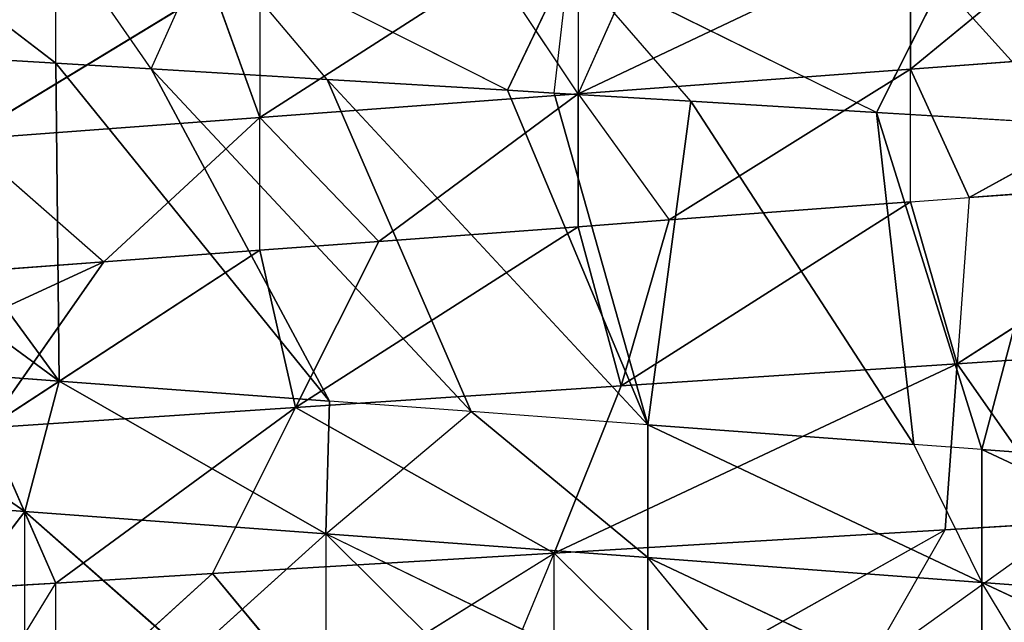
# Model space of a CAD drawing. Extents: x 186 to 416, y 0 to 124.
# Tile 131 of 256: x 244.987 to 245.636, y 39.097 to 39.494. Entities that reach past the tile are written whole.
import ezdxf

# ---------------------------------------------------------------- set-up
doc = ezdxf.new("R2010")
doc.units = 0
doc.header["$LTSCALE"] = 25.4
doc.layers.get('0').update_dxf_attribs({"color": 13, "linetype": 'CONTINUOUS'})

# ---------------------------------------------------------------- blocks, each defined once
blk = doc.blocks.new('PILLS-I-PLAFON-8266-8272_0')
at = {"color": 250}
for p, q in [((60.51898, 53.00796, 85.10401), (60.26139, 52.98002, 85.11942)), ((60.51898, 53.00796, 85.10401), (60.26139, 52.98002, 85.11942)), ((60.34491, 52.99289, 85.20193), (60.51898, 53.00796, 85.10401)), ((60.46716, 53.00511, 85.19461), (60.6, 53.00964, 85.09917)), ((60.46716, 53.00511, 85.19461), (60.51898, 53.00796, 85.10401)), ((60.6, 53.00964, 85.09917), (60.51898, 53.00796, 85.10401)), ((60.51898, 53.00796, 85.10401), (60.52685, 52.81868, 84.99464)), ((60.51898, 53.00796, 85.10401), (60.52685, 52.81868, 84.99464)), ((60.6, 53.00964, 85.09917), (60.52685, 52.81868, 84.99464)), ((60.6, 53.00964, 85.09917), (60.52685, 52.81868, 84.99464)), ((60.34491, 52.99289, 85.20193), (60.26139, 52.98002, 85.11942)), ((60.26139, 52.98002, 85.11942), (60.03627, 52.92638, 85.13289)), ((60.26139, 52.98002, 85.11942), (60.03627, 52.92638, 85.13289)), ((60.09104, 52.74503, 85.02351), (60.26139, 52.98002, 85.11942)), ((60.09104, 52.74503, 85.02351), (60.26139, 52.98002, 85.11942)), ((60.10563, 52.94593, 85.21624), (60.26139, 52.98002, 85.11942)), ((60.22417, 52.97308, 85.20915), (60.26139, 52.98002, 85.11942)), ((60.26139, 52.98002, 85.20692), (60.26139, 52.98002, 85.11942)), ((60.52685, 52.81868, 84.99464), (60.26139, 52.98002, 85.11942)), ((60.52685, 52.81868, 84.99464), (60.26139, 52.98002, 85.11942)), ((60.30547, 52.79539, 85.00931), (60.26139, 52.98002, 85.11942)), ((60.30547, 52.79539, 85.00931), (60.26139, 52.98002, 85.11942)), ((60.10563, 52.94593, 85.21624), (60.03627, 52.92638, 85.13289)), ((60.10563, 52.94593, 85.21624), (60.03627, 52.92638, 85.13289)), ((59.93306, 52.89204, 85.22656), (60.03627, 52.92638, 85.13289)), ((60.03627, 52.92638, 85.13289), (59.93306, 52.89204, 85.13907)), ((60.09104, 52.74503, 85.02351), (60.03627, 52.92638, 85.13289)), ((60.09104, 52.74503, 85.02351), (60.03627, 52.92638, 85.13289)), ((59.93306, 52.89204, 85.13907), (59.81164, 52.84317, 85.14633)), ((59.87767, 52.87092, 85.22988), (59.93306, 52.89204, 85.13907)), ((59.93306, 52.89204, 85.13907), (59.88823, 52.6699, 85.03696)), ((59.93306, 52.89204, 85.13907), (59.88823, 52.6699, 85.03696)), ((59.93306, 52.89204, 85.22656), (59.93306, 52.89204, 85.13907)), ((59.93306, 52.89204, 85.13907), (60.09104, 52.74503, 85.02351)), ((59.93306, 52.89204, 85.13907), (60.09104, 52.74503, 85.02351)), ((60.30547, 52.79539, 85.00931), (60.52685, 52.81868, 84.99464)), ((60.30547, 52.79539, 85.00931), (60.52685, 52.81868, 84.99464)), ((60.49613, 52.62732, 84.88812), (60.52685, 52.81868, 84.99464)), ((60.53472, 52.6294, 84.88526), (60.52685, 52.81868, 84.99464)), ((60.52685, 52.81868, 84.99464), (60.71816, 52.6263, 84.87164)), ((60.74998, 52.8138, 84.97985), (60.52685, 52.81868, 84.99464)), ((60.74998, 52.8138, 84.97985), (60.52685, 52.81868, 84.99464)), ((60.52685, 52.81868, 84.99464), (60.71816, 52.6263, 84.87164)), ((60.09104, 52.74503, 85.02351), (60.30547, 52.79539, 85.00931)), ((60.09104, 52.74503, 85.02351), (60.30547, 52.79539, 85.00931)), ((60.30547, 52.79539, 85.00931), (60.27718, 52.59723, 84.90439)), ((60.30547, 52.79539, 85.00931), (60.27718, 52.59723, 84.90439)), ((60.49613, 52.62732, 84.88812), (60.30547, 52.79539, 85.00931)), ((60.49613, 52.62732, 84.88812), (60.30547, 52.79539, 85.00931)), ((60.33716, 52.60861, 84.89993), (60.30547, 52.79539, 85.00931)), ((60.33716, 52.60861, 84.89993), (60.30547, 52.79539, 85.00931)), ((60.09104, 52.74503, 85.02351), (59.88823, 52.6699, 85.03696)), ((60.09104, 52.74503, 85.02351), (59.88823, 52.6699, 85.03696)), ((60.09104, 52.74503, 85.02351), (60.06762, 52.5378, 84.91994)), ((60.09104, 52.74503, 85.02351), (60.06762, 52.5378, 84.91994)), ((60.14581, 52.56367, 84.91414), (60.09104, 52.74503, 85.02351)), ((60.09104, 52.74503, 85.02351), (60.27718, 52.59723, 84.90439)), ((60.09104, 52.74503, 85.02351), (60.27718, 52.59723, 84.90439)), ((60.14581, 52.56367, 84.91414), (60.09104, 52.74503, 85.02351)), ((59.96482, 52.49664, 84.92758), (59.88823, 52.6699, 85.03696)), ((59.88823, 52.6699, 85.03696), (60.06762, 52.5378, 84.91994)), ((59.96482, 52.49664, 84.92758), (59.88823, 52.6699, 85.03696)), ((59.88823, 52.6699, 85.03696), (60.06762, 52.5378, 84.91994)), ((60.49613, 52.62732, 84.80063), (60.61302, 52.6307, 84.70444)), ((60.49613, 52.62732, 84.88812), (60.53472, 52.6294, 84.88526)), ((60.53472, 52.6294, 84.88526), (60.49613, 52.62732, 84.80063)), ((60.53472, 52.6294, 84.88526), (60.71816, 52.6263, 84.78414)), ((60.53472, 52.6294, 84.88526), (60.71816, 52.6263, 84.87164)), ((60.53472, 52.6294, 84.88526), (60.71816, 52.6263, 84.78414)), ((60.53472, 52.6294, 84.88526), (60.71816, 52.6263, 84.87164)), ((60.49613, 52.62732, 84.71313), (60.27718, 52.59723, 84.81689)), ((60.27718, 52.59723, 84.81689), (60.49613, 52.62732, 84.80063)), ((60.49613, 52.62732, 84.71313), (60.27718, 52.59723, 84.81689)), ((60.27718, 52.59723, 84.81689), (60.49613, 52.62732, 84.80063)), ((60.49613, 52.62732, 84.80063), (60.33716, 52.60861, 84.89993)), ((60.33716, 52.60861, 84.89993), (60.49613, 52.62732, 84.88812)), ((60.49613, 52.62732, 84.80063), (60.33716, 52.60861, 84.89993)), ((60.33716, 52.60861, 84.89993), (60.49613, 52.62732, 84.88812)), ((60.49613, 52.62732, 84.71313), (60.49613, 52.62732, 84.80063)), ((60.49613, 52.62732, 84.88812), (60.49613, 52.62732, 84.80063)), ((60.71816, 52.6263, 84.78414), (60.49613, 52.62732, 84.80063)), ((60.71816, 52.6263, 84.78414), (60.49613, 52.62732, 84.80063)), ((60.27718, 52.59723, 84.81689), (60.33716, 52.60861, 84.89993)), ((60.27718, 52.59723, 84.90439), (60.33716, 52.60861, 84.89993)), ((60.31757, 52.60516, 84.72639), (60.27718, 52.59723, 84.81689)), ((60.27718, 52.59723, 84.81689), (60.06762, 52.5378, 84.83244)), ((60.27718, 52.59723, 84.81689), (60.06762, 52.5378, 84.83244)), ((60.14581, 52.56367, 84.91414), (60.27718, 52.59723, 84.81689)), ((60.14581, 52.56367, 84.91414), (60.27718, 52.59723, 84.81689)), ((60.14581, 52.56367, 84.91414), (60.27718, 52.59723, 84.90439)), ((60.14581, 52.56367, 84.91414), (60.27718, 52.59723, 84.90439)), ((60.27718, 52.59723, 84.81689), (60.22164, 52.58451, 84.73351)), ((60.27718, 52.59723, 84.72939), (60.27718, 52.59723, 84.81689)), ((60.27718, 52.59723, 84.81689), (60.27718, 52.59723, 84.90439)), ((60.06762, 52.5378, 84.83244), (60.22164, 52.58451, 84.73351)), ((60.06762, 52.5378, 84.83244), (60.22164, 52.58451, 84.73351)), ((59.96482, 52.49664, 84.92758), (59.7008, 52.57325, 85.04939)), ((59.96482, 52.49664, 84.92758), (59.7008, 52.57325, 85.04939)), ((60.14581, 52.56367, 84.91414), (60.06762, 52.5378, 84.83244)), ((60.06762, 52.5378, 84.91994), (60.14581, 52.56367, 84.91414)), ((59.87284, 52.45235, 84.84691), (60.06762, 52.5378, 84.83244)), ((59.87284, 52.45235, 84.84691), (60.06762, 52.5378, 84.83244)), ((60.06762, 52.5378, 84.83244), (59.96482, 52.49664, 84.92758)), ((59.96482, 52.49664, 84.92758), (60.06762, 52.5378, 84.91994)), ((60.03682, 52.52635, 84.74723), (60.06762, 52.5378, 84.83244)), ((60.06762, 52.5378, 84.91994), (60.06762, 52.5378, 84.83244)), ((60.06762, 52.5378, 84.74495), (60.06762, 52.5378, 84.83244)), ((60.03682, 52.52635, 84.74723), (59.87284, 52.45235, 84.84691)), ((60.03682, 52.52635, 84.74723), (59.87284, 52.45235, 84.84691)), ((59.87284, 52.45235, 84.84691), (59.96482, 52.49664, 84.92758)), ((59.87284, 52.45235, 84.93441), (59.96482, 52.49664, 84.92758)), ((59.73118, 49.75061, 85.07817), (59.91266, 49.64685, 85.09187)), ((59.73118, 49.75061, 85.07817), (59.91266, 49.64685, 85.09187)), ((59.93536, 49.63604, 85.00606), (59.77109, 49.72498, 84.9938)), ((59.93536, 49.63604, 85.00606), (59.77109, 49.72498, 84.9938)), ((59.91266, 49.64685, 85.09187), (59.77109, 49.72498, 84.9938)), ((59.91266, 49.64685, 85.09187), (59.77109, 49.72498, 84.9938)), ((59.84945, 49.67939, 85.17468), (59.91266, 49.64685, 85.09187)), ((59.91266, 49.64685, 85.17937), (59.91266, 49.64685, 85.09187)), ((59.93536, 49.63604, 85.00606), (59.91266, 49.64685, 85.09187)), ((59.93536, 49.63604, 85.00606), (59.91266, 49.64685, 85.09187)), ((60.11096, 49.56657, 85.1066), (59.91266, 49.64685, 85.09187)), ((59.91266, 49.64685, 85.09187), (60.02139, 49.59895, 85.18745)), ((60.11096, 49.56657, 85.1066), (59.91266, 49.64685, 85.09187)), ((59.93536, 49.63604, 85.00606), (59.625, 49.37089, 84.77833)), ((59.93536, 49.63604, 85.00606), (59.625, 49.37089, 84.77833)), ((59.93536, 49.63604, 85.00606), (59.77507, 49.29272, 84.78731)), ((59.93536, 49.63604, 85.00606), (59.77507, 49.29272, 84.78731)), ((59.93536, 49.63604, 85.00606), (59.93306, 49.22724, 84.79676)), ((59.93536, 49.63604, 85.00606), (59.93306, 49.22724, 84.79676)), ((60.1134, 49.56578, 85.01928), (59.93536, 49.63604, 85.00606)), ((59.93536, 49.63604, 85.00606), (60.11096, 49.56657, 85.1066)), ((59.93536, 49.63604, 85.00606), (60.11096, 49.56657, 85.1066)), ((60.1134, 49.56578, 85.01928), (59.93536, 49.63604, 85.00606)), ((60.11096, 49.56657, 85.1066), (60.02139, 49.59895, 85.18745)), ((60.1134, 49.56578, 85.01928), (59.93306, 49.22724, 84.79676)), ((60.1134, 49.56578, 85.01928), (59.93306, 49.22724, 84.79676)), ((60.1134, 49.56578, 85.01928), (59.99606, 49.20552, 84.80053)), ((60.1134, 49.56578, 85.01928), (59.99606, 49.20552, 84.80053)), ((60.2061, 49.5387, 85.20116), (60.11096, 49.56657, 85.1066)), ((60.11096, 49.56657, 85.1066), (60.11096, 49.56657, 85.1941)), ((60.32301, 49.51314, 85.12234), (60.11096, 49.56657, 85.1066)), ((60.11096, 49.56657, 85.1066), (60.20676, 49.53854, 85.02621)), ((60.11096, 49.56657, 85.1066), (60.1134, 49.56578, 85.01928)), ((60.32301, 49.51314, 85.20985), (60.11096, 49.56657, 85.1066)), ((60.32301, 49.51314, 85.12234), (60.11096, 49.56657, 85.1066)), ((60.20676, 49.53854, 85.02621), (60.1134, 49.56578, 85.01928)), ((60.20676, 49.53854, 85.02621), (59.99606, 49.20552, 84.80053)), ((60.20676, 49.53854, 85.02621), (59.99606, 49.20552, 84.80053)), ((60.20676, 49.53854, 85.02621), (60.11192, 49.17171, 84.80746)), ((60.20676, 49.53854, 85.02621), (60.11192, 49.17171, 84.80746)), ((60.32301, 49.51314, 85.03484), (60.20676, 49.53854, 85.02621)), ((60.32301, 49.51314, 85.12234), (60.20676, 49.53854, 85.02621)), ((60.32301, 49.51314, 85.03484), (60.11192, 49.17171, 84.80746)), ((60.32301, 49.51314, 85.03484), (60.11192, 49.17171, 84.80746)), ((60.32301, 49.51314, 85.03484), (60.2306, 49.14495, 84.81456)), ((60.32301, 49.51314, 85.03484), (60.2306, 49.14495, 84.81456)), ((60.32301, 49.51314, 85.03484), (60.26139, 49.13927, 84.81641)), ((60.32301, 49.51314, 85.03484), (60.26139, 49.13927, 84.81641)), ((60.49828, 49.49183, 85.04786), (60.32301, 49.51314, 85.03484)), ((60.32301, 49.51314, 85.03484), (60.35144, 49.12555, 84.82179)), ((60.32301, 49.51314, 85.03484), (60.35144, 49.12555, 84.82179)), ((60.49828, 49.49183, 85.04786), (60.32301, 49.51314, 85.03484)), ((60.54315, 49.48956, 85.13869), (60.32301, 49.51314, 85.03484)), ((60.54315, 49.48956, 85.22619), (60.32301, 49.51314, 85.12234)), ((60.32301, 49.51314, 85.12234), (60.54315, 49.48956, 85.13869)), ((60.32301, 49.51314, 85.12234), (60.54315, 49.48956, 85.13869)), ((60.32301, 49.51314, 85.03484), (60.32301, 49.51314, 85.12234)), ((60.54315, 49.48956, 85.13869), (60.32301, 49.51314, 85.03484)), ((60.39993, 49.50132, 85.21555), (60.32301, 49.51314, 85.12234)), ((60.54315, 49.48956, 85.22619), (60.32301, 49.51314, 85.12234)), ((60.32301, 49.51314, 85.20985), (60.32301, 49.51314, 85.12234)), ((60.54315, 49.48956, 85.05119), (60.76499, 49.49722, 85.15517)), ((60.76499, 49.49722, 85.15517), (60.54315, 49.48956, 85.13869)), ((60.54315, 49.48956, 85.05119), (60.76499, 49.49722, 85.15517)), ((60.76499, 49.49722, 85.24267), (60.54315, 49.48956, 85.13869)), ((60.76499, 49.49722, 85.15517), (60.54315, 49.48956, 85.13869)), ((60.76499, 49.49722, 85.24267), (60.54315, 49.48956, 85.13869)), ((60.49828, 49.49183, 85.04786), (60.35144, 49.12555, 84.82179)), ((60.49828, 49.49183, 85.04786), (60.35144, 49.12555, 84.82179)), ((60.49828, 49.49183, 85.04786), (60.47375, 49.11373, 84.82911)), ((60.49828, 49.49183, 85.04786), (60.47375, 49.11373, 84.82911)), ((60.54315, 49.48956, 85.05119), (60.47375, 49.11373, 84.82911)), ((60.54315, 49.48956, 85.05119), (60.47375, 49.11373, 84.82911)), ((60.54315, 49.48956, 85.05119), (60.49828, 49.49183, 85.04786)), ((60.49828, 49.49183, 85.04786), (60.54315, 49.48956, 85.13869)), ((60.6966, 49.4915, 85.06258), (60.54315, 49.48956, 85.05119)), ((60.6966, 49.4915, 85.06258), (60.54315, 49.48956, 85.05119)), ((60.54315, 49.48956, 85.05119), (60.6, 49.10964, 84.83666)), ((60.54315, 49.48956, 85.05119), (60.6, 49.10964, 84.83666)), ((60.54315, 49.48956, 85.05119), (60.54315, 49.48956, 85.13869)), ((60.59851, 49.48853, 85.2303), (60.54315, 49.48956, 85.13869)), ((60.54315, 49.48956, 85.22619), (60.54315, 49.48956, 85.13869)), ((59.93306, 49.22724, 84.79676), (59.77507, 49.29272, 84.78731)), ((59.93306, 49.22724, 84.79676), (59.77507, 49.29272, 84.78731)), ((59.93306, 49.22724, 84.79676), (59.80948, 49.27707, 84.70187)), ((59.99606, 49.20552, 84.80053), (59.93306, 49.22724, 84.70926)), ((59.93306, 49.22724, 84.79676), (59.93306, 49.22724, 84.70926)), ((59.99606, 49.20552, 84.80053), (59.93306, 49.22724, 84.79676)), ((59.99606, 49.20552, 84.80053), (60.03396, 49.1936, 84.7153)), ((60.11192, 49.17171, 84.80746), (59.99606, 49.20552, 84.80053)), ((60.11192, 49.17171, 84.80746), (60.03396, 49.1936, 84.7153)), ((60.2306, 49.14495, 84.81456), (60.03396, 49.1936, 84.7153)), ((60.2306, 49.14495, 84.81456), (60.11192, 49.17171, 84.80746)), ((60.2306, 49.14495, 84.81456), (60.27136, 49.13754, 84.7295)), ((60.26139, 49.13927, 84.81641), (60.2306, 49.14495, 84.81456)), ((60.26139, 49.13927, 84.81641), (60.27136, 49.13754, 84.7295)), ((60.35144, 49.12555, 84.82179), (60.26139, 49.13927, 84.81641)), ((60.35144, 49.12555, 84.82179), (60.27136, 49.13754, 84.7295)), ((60.47375, 49.11373, 84.82911), (60.27136, 49.13754, 84.7295)), ((60.47375, 49.11373, 84.82911), (60.35144, 49.12555, 84.82179)), ((60.47375, 49.11373, 84.82911), (60.51651, 49.11143, 84.74417)), ((60.6, 49.10964, 84.83666), (60.47375, 49.11373, 84.82911)), ((60.6, 49.10964, 84.83666), (60.51651, 49.11143, 84.74417))]:
    blk.add_line(p, q, dxfattribs=at)
mesh = blk.add_polyface(dxfattribs=at)
corners = [(60.34491, 52.99289, 85.20193), (60.51898, 53.00796, 85.10401), (60.26139, 52.98002, 85.11942)]
mesh.append_faces([[corners[k] for k in face] for face in [(0, 1, 2)]], dxfattribs={"color": 250})
mesh = blk.add_polyface(dxfattribs=at)
corners = [(60.52685, 52.81868, 84.99464), (60.26139, 52.98002, 85.11942), (60.51898, 53.00796, 85.10401)]
mesh.append_faces([[corners[k] for k in face] for face in [(0, 1, 2)]], dxfattribs={"color": 250})
mesh = blk.add_polyface(dxfattribs=at)
corners = [(60.6, 53.00964, 85.09917), (60.52685, 52.81868, 84.99464), (60.51898, 53.00796, 85.10401)]
mesh.append_faces([[corners[k] for k in face] for face in [(0, 1, 2)]], dxfattribs={"color": 250})
mesh = blk.add_polyface(dxfattribs=at)
corners = [(60.74998, 52.8138, 84.97985), (60.52685, 52.81868, 84.99464), (60.6, 53.00964, 85.09917)]
mesh.append_faces([[corners[k] for k in face] for face in [(0, 1, 2)]], dxfattribs={"color": 250})
mesh = blk.add_polyface(dxfattribs=at)
corners = [(60.10563, 52.94593, 85.21624), (60.26139, 52.98002, 85.11942), (60.03627, 52.92638, 85.13289)]
mesh.append_faces([[corners[k] for k in face] for face in [(0, 1, 2)]], dxfattribs={"color": 250})
mesh = blk.add_polyface(dxfattribs=at)
corners = [(60.26139, 52.98002, 85.11942), (60.09104, 52.74503, 85.02351), (60.03627, 52.92638, 85.13289)]
mesh.append_faces([[corners[k] for k in face] for face in [(0, 1, 2)]], dxfattribs={"color": 250})
mesh = blk.add_polyface(dxfattribs=at)
corners = [(60.30547, 52.79539, 85.00931), (60.09104, 52.74503, 85.02351), (60.26139, 52.98002, 85.11942)]
mesh.append_faces([[corners[k] for k in face] for face in [(0, 1, 2)]], dxfattribs={"color": 250})
mesh = blk.add_polyface(dxfattribs=at)
corners = [(60.52685, 52.81868, 84.99464), (60.30547, 52.79539, 85.00931), (60.26139, 52.98002, 85.11942)]
mesh.append_faces([[corners[k] for k in face] for face in [(0, 1, 2)]], dxfattribs={"color": 250})
mesh = blk.add_polyface(dxfattribs=at)
corners = [(59.93306, 52.89204, 85.22656), (60.10563, 52.94593, 85.21624), (60.03627, 52.92638, 85.13289)]
mesh.append_faces([[corners[k] for k in face] for face in [(0, 1, 2)]], dxfattribs={"color": 250})
mesh = blk.add_polyface(dxfattribs=at)
corners = [(60.09104, 52.74503, 85.02351), (59.93306, 52.89204, 85.13907), (60.03627, 52.92638, 85.13289)]
mesh.append_faces([[corners[k] for k in face] for face in [(0, 1, 2)]], dxfattribs={"color": 250})
mesh = blk.add_polyface(dxfattribs=at)
corners = [(59.93306, 52.89204, 85.13907), (59.88823, 52.6699, 85.03696), (59.81164, 52.84317, 85.14633)]
mesh.append_faces([[corners[k] for k in face] for face in [(0, 1, 2)]], dxfattribs={"color": 250})
mesh = blk.add_polyface(dxfattribs=at)
corners = [(60.09104, 52.74503, 85.02351), (59.88823, 52.6699, 85.03696), (59.93306, 52.89204, 85.13907)]
mesh.append_faces([[corners[k] for k in face] for face in [(0, 1, 2)]], dxfattribs={"color": 250})
mesh = blk.add_polyface(dxfattribs=at)
corners = [(60.52685, 52.81868, 84.99464), (60.49613, 52.62732, 84.88812), (60.30547, 52.79539, 85.00931)]
mesh.append_faces([[corners[k] for k in face] for face in [(0, 1, 2)]], dxfattribs={"color": 250})
mesh = blk.add_polyface(dxfattribs=at)
corners = [(60.71816, 52.6263, 84.87164), (60.53472, 52.6294, 84.88526), (60.52685, 52.81868, 84.99464)]
mesh.append_faces([[corners[k] for k in face] for face in [(0, 1, 2)]], dxfattribs={"color": 250})
mesh = blk.add_polyface(dxfattribs=at)
corners = [(60.74998, 52.8138, 84.97985), (60.71816, 52.6263, 84.87164), (60.52685, 52.81868, 84.99464)]
mesh.append_faces([[corners[k] for k in face] for face in [(0, 1, 2)]], dxfattribs={"color": 250})
mesh = blk.add_polyface(dxfattribs=at)
corners = [(60.30547, 52.79539, 85.00931), (60.27718, 52.59723, 84.90439), (60.09104, 52.74503, 85.02351)]
mesh.append_faces([[corners[k] for k in face] for face in [(0, 1, 2)]], dxfattribs={"color": 250})
mesh = blk.add_polyface(dxfattribs=at)
corners = [(60.33716, 52.60861, 84.89993), (60.27718, 52.59723, 84.90439), (60.30547, 52.79539, 85.00931)]
mesh.append_faces([[corners[k] for k in face] for face in [(0, 1, 2)]], dxfattribs={"color": 250})
mesh = blk.add_polyface(dxfattribs=at)
corners = [(60.49613, 52.62732, 84.88812), (60.33716, 52.60861, 84.89993), (60.30547, 52.79539, 85.00931)]
mesh.append_faces([[corners[k] for k in face] for face in [(0, 1, 2)]], dxfattribs={"color": 250})
mesh = blk.add_polyface(dxfattribs=at)
corners = [(60.09104, 52.74503, 85.02351), (60.06762, 52.5378, 84.91994), (59.88823, 52.6699, 85.03696)]
mesh.append_faces([[corners[k] for k in face] for face in [(0, 1, 2)]], dxfattribs={"color": 250})
mesh = blk.add_polyface(dxfattribs=at)
corners = [(60.14581, 52.56367, 84.91414), (60.06762, 52.5378, 84.91994), (60.09104, 52.74503, 85.02351)]
mesh.append_faces([[corners[k] for k in face] for face in [(0, 1, 2)]], dxfattribs={"color": 250})
mesh = blk.add_polyface(dxfattribs=at)
corners = [(60.27718, 52.59723, 84.90439), (60.14581, 52.56367, 84.91414), (60.09104, 52.74503, 85.02351)]
mesh.append_faces([[corners[k] for k in face] for face in [(0, 1, 2)]], dxfattribs={"color": 250})
mesh = blk.add_polyface(dxfattribs=at)
corners = [(59.96482, 52.49664, 84.92758), (59.7008, 52.57325, 85.04939), (59.88823, 52.6699, 85.03696)]
mesh.append_faces([[corners[k] for k in face] for face in [(0, 1, 2)]], dxfattribs={"color": 250})
mesh = blk.add_polyface(dxfattribs=at)
corners = [(60.06762, 52.5378, 84.91994), (59.96482, 52.49664, 84.92758), (59.88823, 52.6699, 85.03696)]
mesh.append_faces([[corners[k] for k in face] for face in [(0, 1, 2)]], dxfattribs={"color": 250})
mesh = blk.add_polyface(dxfattribs=at)
corners = [(60.49613, 52.62732, 84.80063), (60.71816, 52.6263, 84.78414), (60.61302, 52.6307, 84.70444)]
mesh.append_faces([[corners[k] for k in face] for face in [(0, 1, 2)]], dxfattribs={"color": 250})
mesh = blk.add_polyface(dxfattribs=at)
corners = [(60.53472, 52.6294, 84.88526), (60.71816, 52.6263, 84.78414), (60.49613, 52.62732, 84.80063)]
mesh.append_faces([[corners[k] for k in face] for face in [(0, 1, 2)]], dxfattribs={"color": 250})
mesh = blk.add_polyface(dxfattribs=at)
corners = [(60.53472, 52.6294, 84.88526), (60.71816, 52.6263, 84.87164), (60.71816, 52.6263, 84.78414)]
mesh.append_faces([[corners[k] for k in face] for face in [(0, 1, 2)]], dxfattribs={"color": 250})
mesh = blk.add_polyface(dxfattribs=at)
corners = [(60.27718, 52.59723, 84.81689), (60.49613, 52.62732, 84.80063), (60.49613, 52.62732, 84.71313)]
mesh.append_faces([[corners[k] for k in face] for face in [(0, 1, 2)]], dxfattribs={"color": 250})
mesh = blk.add_polyface(dxfattribs=at)
corners = [(60.27718, 52.59723, 84.81689), (60.49613, 52.62732, 84.71313), (60.31757, 52.60516, 84.72639)]
mesh.append_faces([[corners[k] for k in face] for face in [(0, 1, 2)]], dxfattribs={"color": 250})
mesh = blk.add_polyface(dxfattribs=at)
corners = [(60.33716, 52.60861, 84.89993), (60.49613, 52.62732, 84.80063), (60.27718, 52.59723, 84.81689)]
mesh.append_faces([[corners[k] for k in face] for face in [(0, 1, 2)]], dxfattribs={"color": 250})
mesh = blk.add_polyface(dxfattribs=at)
corners = [(60.33716, 52.60861, 84.89993), (60.49613, 52.62732, 84.88812), (60.49613, 52.62732, 84.80063)]
mesh.append_faces([[corners[k] for k in face] for face in [(0, 1, 2)]], dxfattribs={"color": 250})
mesh = blk.add_polyface(dxfattribs=at)
corners = [(60.14581, 52.56367, 84.91414), (60.27718, 52.59723, 84.81689), (60.06762, 52.5378, 84.83244)]
mesh.append_faces([[corners[k] for k in face] for face in [(0, 1, 2)]], dxfattribs={"color": 250})
mesh = blk.add_polyface(dxfattribs=at)
corners = [(60.06762, 52.5378, 84.83244), (60.27718, 52.59723, 84.81689), (60.22164, 52.58451, 84.73351)]
mesh.append_faces([[corners[k] for k in face] for face in [(0, 1, 2)]], dxfattribs={"color": 250})
mesh = blk.add_polyface(dxfattribs=at)
corners = [(60.14581, 52.56367, 84.91414), (60.27718, 52.59723, 84.90439), (60.27718, 52.59723, 84.81689)]
mesh.append_faces([[corners[k] for k in face] for face in [(0, 1, 2)]], dxfattribs={"color": 250})
mesh = blk.add_polyface(dxfattribs=at)
corners = [(60.06762, 52.5378, 84.83244), (60.22164, 52.58451, 84.73351), (60.06762, 52.5378, 84.74495)]
mesh.append_faces([[corners[k] for k in face] for face in [(0, 1, 2)]], dxfattribs={"color": 250})
mesh = blk.add_polyface(dxfattribs=at)
corners = [(59.96482, 52.49664, 84.92758), (59.87284, 52.45235, 84.93441), (59.7008, 52.57325, 85.04939)]
mesh.append_faces([[corners[k] for k in face] for face in [(0, 1, 2)]], dxfattribs={"color": 250})
mesh = blk.add_polyface(dxfattribs=at)
corners = [(59.87284, 52.45235, 84.84691), (60.06762, 52.5378, 84.83244), (60.03682, 52.52635, 84.74723)]
mesh.append_faces([[corners[k] for k in face] for face in [(0, 1, 2)]], dxfattribs={"color": 250})
mesh = blk.add_polyface(dxfattribs=at)
corners = [(59.96482, 52.49664, 84.92758), (60.06762, 52.5378, 84.83244), (59.87284, 52.45235, 84.84691)]
mesh.append_faces([[corners[k] for k in face] for face in [(0, 1, 2)]], dxfattribs={"color": 250})
mesh = blk.add_polyface(dxfattribs=at)
corners = [(59.87284, 52.45235, 84.84691), (60.03682, 52.52635, 84.74723), (59.8644, 52.44791, 84.76004)]
mesh.append_faces([[corners[k] for k in face] for face in [(0, 1, 2)]], dxfattribs={"color": 250})
mesh = blk.add_polyface(dxfattribs=at)
corners = [(59.84945, 49.67939, 85.17468), (59.73118, 49.75061, 85.07817), (59.91266, 49.64685, 85.09187)]
mesh.append_faces([[corners[k] for k in face] for face in [(0, 1, 2)]], dxfattribs={"color": 250})
mesh = blk.add_polyface(dxfattribs=at)
corners = [(59.91266, 49.64685, 85.09187), (59.73118, 49.75061, 85.07817), (59.77109, 49.72498, 84.9938)]
mesh.append_faces([[corners[k] for k in face] for face in [(0, 1, 2)]], dxfattribs={"color": 250})
mesh = blk.add_polyface(dxfattribs=at)
corners = [(59.93536, 49.63604, 85.00606), (59.77109, 49.72498, 84.9938), (59.625, 49.37089, 84.77833)]
mesh.append_faces([[corners[k] for k in face] for face in [(0, 1, 2)]], dxfattribs={"color": 250})
mesh = blk.add_polyface(dxfattribs=at)
corners = [(59.91266, 49.64685, 85.09187), (59.77109, 49.72498, 84.9938), (59.93536, 49.63604, 85.00606)]
mesh.append_faces([[corners[k] for k in face] for face in [(0, 1, 2)]], dxfattribs={"color": 250})
mesh = blk.add_polyface(dxfattribs=at)
corners = [(60.11096, 49.56657, 85.1066), (59.91266, 49.64685, 85.09187), (59.93536, 49.63604, 85.00606)]
mesh.append_faces([[corners[k] for k in face] for face in [(0, 1, 2)]], dxfattribs={"color": 250})
mesh = blk.add_polyface(dxfattribs=at)
corners = [(60.02139, 49.59895, 85.18745), (59.91266, 49.64685, 85.09187), (60.11096, 49.56657, 85.1066)]
mesh.append_faces([[corners[k] for k in face] for face in [(0, 1, 2)]], dxfattribs={"color": 250})
mesh = blk.add_polyface(dxfattribs=at)
corners = [(59.93536, 49.63604, 85.00606), (59.625, 49.37089, 84.77833), (59.77507, 49.29272, 84.78731)]
mesh.append_faces([[corners[k] for k in face] for face in [(0, 1, 2)]], dxfattribs={"color": 250})
mesh = blk.add_polyface(dxfattribs=at)
corners = [(59.93536, 49.63604, 85.00606), (59.77507, 49.29272, 84.78731), (59.93306, 49.22724, 84.79676)]
mesh.append_faces([[corners[k] for k in face] for face in [(0, 1, 2)]], dxfattribs={"color": 250})
mesh = blk.add_polyface(dxfattribs=at)
corners = [(60.1134, 49.56578, 85.01928), (59.93536, 49.63604, 85.00606), (59.93306, 49.22724, 84.79676)]
mesh.append_faces([[corners[k] for k in face] for face in [(0, 1, 2)]], dxfattribs={"color": 250})
mesh = blk.add_polyface(dxfattribs=at)
corners = [(60.11096, 49.56657, 85.1066), (59.93536, 49.63604, 85.00606), (60.1134, 49.56578, 85.01928)]
mesh.append_faces([[corners[k] for k in face] for face in [(0, 1, 2)]], dxfattribs={"color": 250})
mesh = blk.add_polyface(dxfattribs=at)
corners = [(60.1134, 49.56578, 85.01928), (59.93306, 49.22724, 84.79676), (59.99606, 49.20552, 84.80053)]
mesh.append_faces([[corners[k] for k in face] for face in [(0, 1, 2)]], dxfattribs={"color": 250})
mesh = blk.add_polyface(dxfattribs=at)
corners = [(60.20676, 49.53854, 85.02621), (60.1134, 49.56578, 85.01928), (59.99606, 49.20552, 84.80053)]
mesh.append_faces([[corners[k] for k in face] for face in [(0, 1, 2)]], dxfattribs={"color": 250})
mesh = blk.add_polyface(dxfattribs=at)
corners = [(60.32301, 49.51314, 85.12234), (60.11096, 49.56657, 85.1066), (60.20676, 49.53854, 85.02621)]
mesh.append_faces([[corners[k] for k in face] for face in [(0, 1, 2)]], dxfattribs={"color": 250})
mesh = blk.add_polyface(dxfattribs=at)
corners = [(60.32301, 49.51314, 85.20985), (60.11096, 49.56657, 85.1066), (60.32301, 49.51314, 85.12234)]
mesh.append_faces([[corners[k] for k in face] for face in [(0, 1, 2)]], dxfattribs={"color": 250})
mesh = blk.add_polyface(dxfattribs=at)
corners = [(60.20676, 49.53854, 85.02621), (59.99606, 49.20552, 84.80053), (60.11192, 49.17171, 84.80746)]
mesh.append_faces([[corners[k] for k in face] for face in [(0, 1, 2)]], dxfattribs={"color": 250})
mesh = blk.add_polyface(dxfattribs=at)
corners = [(60.32301, 49.51314, 85.03484), (60.20676, 49.53854, 85.02621), (60.11192, 49.17171, 84.80746)]
mesh.append_faces([[corners[k] for k in face] for face in [(0, 1, 2)]], dxfattribs={"color": 250})
mesh = blk.add_polyface(dxfattribs=at)
corners = [(60.32301, 49.51314, 85.03484), (60.11192, 49.17171, 84.80746), (60.2306, 49.14495, 84.81456)]
mesh.append_faces([[corners[k] for k in face] for face in [(0, 1, 2)]], dxfattribs={"color": 250})
mesh = blk.add_polyface(dxfattribs=at)
corners = [(60.32301, 49.51314, 85.03484), (60.2306, 49.14495, 84.81456), (60.26139, 49.13927, 84.81641)]
mesh.append_faces([[corners[k] for k in face] for face in [(0, 1, 2)]], dxfattribs={"color": 250})
mesh = blk.add_polyface(dxfattribs=at)
corners = [(60.35144, 49.12555, 84.82179), (60.32301, 49.51314, 85.03484), (60.26139, 49.13927, 84.81641)]
mesh.append_faces([[corners[k] for k in face] for face in [(0, 1, 2)]], dxfattribs={"color": 250})
mesh = blk.add_polyface(dxfattribs=at)
corners = [(60.49828, 49.49183, 85.04786), (60.32301, 49.51314, 85.03484), (60.35144, 49.12555, 84.82179)]
mesh.append_faces([[corners[k] for k in face] for face in [(0, 1, 2)]], dxfattribs={"color": 250})
mesh = blk.add_polyface(dxfattribs=at)
corners = [(60.54315, 49.48956, 85.13869), (60.32301, 49.51314, 85.03484), (60.49828, 49.49183, 85.04786)]
mesh.append_faces([[corners[k] for k in face] for face in [(0, 1, 2)]], dxfattribs={"color": 250})
mesh = blk.add_polyface(dxfattribs=at)
corners = [(60.54315, 49.48956, 85.22619), (60.32301, 49.51314, 85.12234), (60.54315, 49.48956, 85.13869)]
mesh.append_faces([[corners[k] for k in face] for face in [(0, 1, 2)]], dxfattribs={"color": 250})
mesh = blk.add_polyface(dxfattribs=at)
corners = [(60.54315, 49.48956, 85.13869), (60.32301, 49.51314, 85.12234), (60.32301, 49.51314, 85.03484)]
mesh.append_faces([[corners[k] for k in face] for face in [(0, 1, 2)]], dxfattribs={"color": 250})
mesh = blk.add_polyface(dxfattribs=at)
corners = [(60.54315, 49.48956, 85.22619), (60.39993, 49.50132, 85.21555), (60.32301, 49.51314, 85.12234)]
mesh.append_faces([[corners[k] for k in face] for face in [(0, 1, 2)]], dxfattribs={"color": 250})
mesh = blk.add_polyface(dxfattribs=at)
corners = [(60.76499, 49.49722, 85.15517), (60.54315, 49.48956, 85.13869), (60.54315, 49.48956, 85.05119)]
mesh.append_faces([[corners[k] for k in face] for face in [(0, 1, 2)]], dxfattribs={"color": 250})
mesh = blk.add_polyface(dxfattribs=at)
corners = [(60.76499, 49.49722, 85.15517), (60.54315, 49.48956, 85.05119), (60.6966, 49.4915, 85.06258)]
mesh.append_faces([[corners[k] for k in face] for face in [(0, 1, 2)]], dxfattribs={"color": 250})
mesh = blk.add_polyface(dxfattribs=at)
corners = [(60.76499, 49.49722, 85.24267), (60.54315, 49.48956, 85.13869), (60.76499, 49.49722, 85.15517)]
mesh.append_faces([[corners[k] for k in face] for face in [(0, 1, 2)]], dxfattribs={"color": 250})
mesh = blk.add_polyface(dxfattribs=at)
corners = [(60.76499, 49.49722, 85.24267), (60.59851, 49.48853, 85.2303), (60.54315, 49.48956, 85.13869)]
mesh.append_faces([[corners[k] for k in face] for face in [(0, 1, 2)]], dxfattribs={"color": 250})
mesh = blk.add_polyface(dxfattribs=at)
corners = [(60.49828, 49.49183, 85.04786), (60.35144, 49.12555, 84.82179), (60.47375, 49.11373, 84.82911)]
mesh.append_faces([[corners[k] for k in face] for face in [(0, 1, 2)]], dxfattribs={"color": 250})
mesh = blk.add_polyface(dxfattribs=at)
corners = [(60.54315, 49.48956, 85.05119), (60.49828, 49.49183, 85.04786), (60.47375, 49.11373, 84.82911)]
mesh.append_faces([[corners[k] for k in face] for face in [(0, 1, 2)]], dxfattribs={"color": 250})
mesh = blk.add_polyface(dxfattribs=at)
corners = [(60.6, 49.10964, 84.83666), (60.54315, 49.48956, 85.05119), (60.47375, 49.11373, 84.82911)]
mesh.append_faces([[corners[k] for k in face] for face in [(0, 1, 2)]], dxfattribs={"color": 250})
mesh = blk.add_polyface(dxfattribs=at)
corners = [(60.6966, 49.4915, 85.06258), (60.54315, 49.48956, 85.05119), (60.6, 49.10964, 84.83666)]
mesh.append_faces([[corners[k] for k in face] for face in [(0, 1, 2)]], dxfattribs={"color": 250})
mesh = blk.add_polyface(dxfattribs=at)
corners = [(59.93306, 49.22724, 84.79676), (59.77507, 49.29272, 84.78731), (59.80948, 49.27707, 84.70187)]
mesh.append_faces([[corners[k] for k in face] for face in [(0, 1, 2)]], dxfattribs={"color": 250})
mesh = blk.add_polyface(dxfattribs=at)
corners = [(60.2306, 49.14495, 84.81456), (60.03396, 49.1936, 84.7153), (60.27136, 49.13754, 84.7295)]
mesh.append_faces([[corners[k] for k in face] for face in [(0, 1, 2)]], dxfattribs={"color": 250})
mesh = blk.add_polyface(dxfattribs=at)
corners = [(60.47375, 49.11373, 84.82911), (60.27136, 49.13754, 84.7295), (60.51651, 49.11143, 84.74417)]
mesh.append_faces([[corners[k] for k in face] for face in [(0, 1, 2)]], dxfattribs={"color": 250})
mesh = blk.add_polyface(dxfattribs=at)
corners = [(77.6, 30.05964, 90.26167), (43.6, 30.05964, 0.26166), (43.6, 30.05964, 90.26167)]
mesh.append_faces([[corners[k] for k in face] for face in [(0, 1, 2)]], dxfattribs={"color": 250})
mesh = blk.add_polyface(dxfattribs=at)
corners = [(77.6, 30.05964, 90.26167), (77.6, 30.05964, 0.26166), (43.6, 30.05964, 0.26166)]
mesh.append_faces([[corners[k] for k in face] for face in [(0, 1, 2)]], dxfattribs={"color": 250})
mesh = blk.add_polyface(dxfattribs=at)
corners = [(40.6, 27.05964, 90.26167), (80.6, 27.05964, 0.26166), (80.6, 27.05964, 90.26167)]
mesh.append_faces([[corners[k] for k in face] for face in [(0, 1, 2)]], dxfattribs={"color": 250})
mesh = blk.add_polyface(dxfattribs=at)
corners = [(40.6, 27.05964, 90.26167), (40.6, 27.05964, 0.26166), (80.6, 27.05964, 0.26166)]
mesh.append_faces([[corners[k] for k in face] for face in [(0, 1, 2)]], dxfattribs={"color": 250})

msp = doc.modelspace()

# ---------------------------------------------------------------- block references
at = {"color": 0, "extrusion": (0, -1, -3.88578e-16)}
msp.add_blockref('PILLS-I-PLAFON-8266-8272_0', (185.07765, 1965.15091, -124.26167), dxfattribs=at)

doc.saveas('drawing.dxf')
